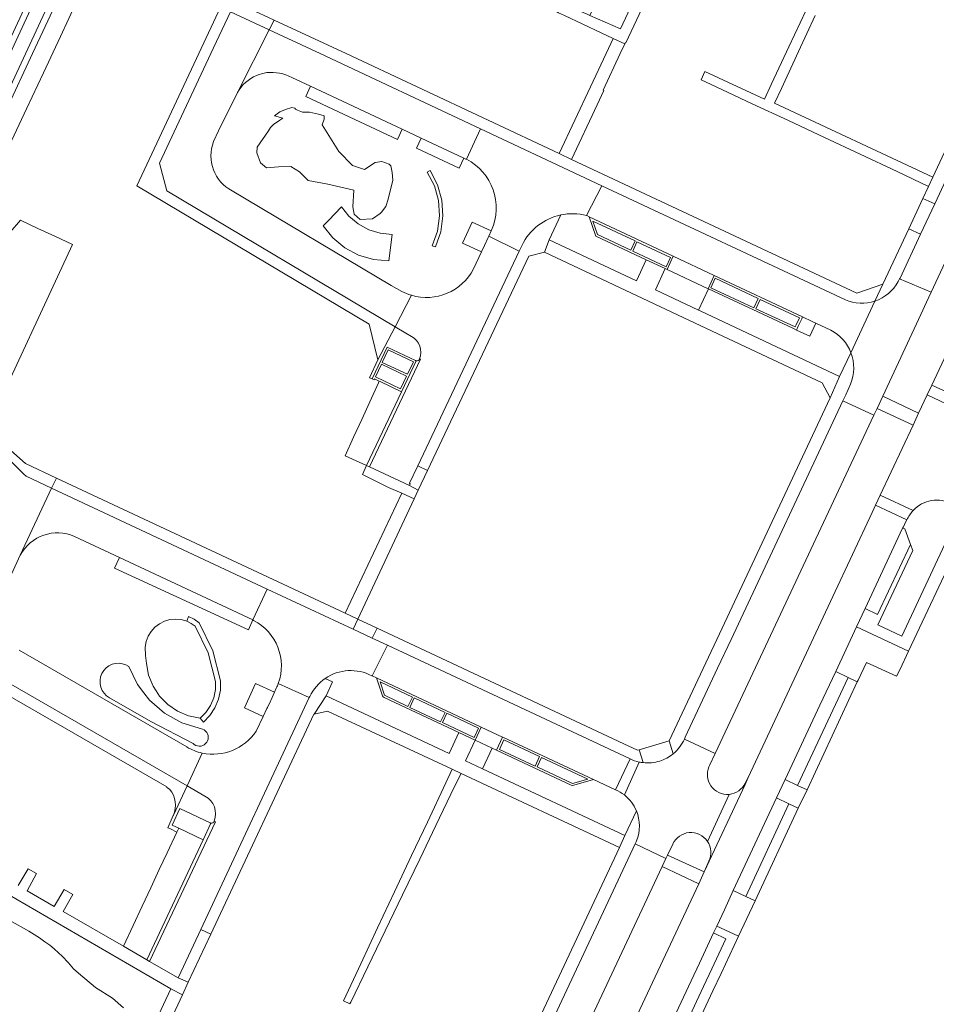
# Model space of a CAD drawing. Header units: metres. Extents: x 151213 to 156373, y 469495 to 475754.
# Tile 163 of 230: x 153673 to 153811, y 473857 to 474005. Entities that reach past the tile are written whole.
import ezdxf

# ---------------------------------------------------------------- set-up
doc = ezdxf.new("R2010")
doc.units = ezdxf.units.M
for name, color, linetype, lineweight in [('B-WE-OG-TERREIN_BEGROEID-GV', 252, 'Continuous', 18), ('B-WE-VH-ONVERHARD_BOOMSCHORS-GV', 252, 'Continuous', 18), ('B-WE-VH-ONVERHARD_ZAND-GV', 252, 'Continuous', 18), ('B-WE-VH-OPENVERHARDING_BETONSTRAATSTEEN-GV', 252, 'Continuous', 18), ('B-WE-VH-OPENVERHARDING_STRAATBAKSTEEN-GV', 252, 'Continuous', 18), ('B-WE-VH-OPENVERHARDING_TEGEL-GV', 252, 'Continuous', 18)]:
    doc.layers.add(name, color=color, linetype=linetype, lineweight=lineweight)

msp = doc.modelspace()

# ---------------------------------------------------------------- linework, layer by layer
at = {"layer": 'B-WE-OG-TERREIN_BEGROEID-GV', "flags": 128}
for points in [[(153666.568, 473983.83), (153682.895, 474018.971), (153686.672, 474020.214), (153686.965, 474020.799), (153687.562, 474020.486), (153697.828, 474042.205), (153696.402, 474049.47), (153697.016, 474050.661), (153694.704, 474051.704), (153686.56, 474033.1), (153679.85, 474018.07), (153679.84, 474017.74), (153679.87, 474017.11), (153679.85, 474016.63), (153679.55, 474016.51), (153679.25, 474016.31), (153678.94, 474015.93), (153676.36, 474010), (153671.759, 474000)], [(153671.759, 474000), (153676.36, 474010), (153678.94, 474015.93), (153679.25, 474016.31), (153679.55, 474016.51), (153679.85, 474016.63), (153679.87, 474017.11), (153679.84, 474017.74), (153679.85, 474018.07), (153686.56, 474033.1), (153694.704, 474051.704), (153693.882, 474052.075), (153693.26, 474050.7), (153685.56, 474033.1), (153678.85, 474018.07), (153678.84, 474017.74), (153678.87, 474017.11), (153678.85, 474016.63), (153678.55, 474016.51), (153678.25, 474016.31), (153677.94, 474015.93), (153675.36, 474010), (153670.759, 474000)], [(153740.566, 473984.074), (153740.503, 473984.104), (153740.191, 473984.25), (153739.478, 473982.73), (153733.022, 473985.744), (153733.74, 473987.275), (153730.881, 473988.615), (153730.161, 473987.079), (153716.356, 473993.523), (153717.087, 473995.081), (153714.253, 473996.41)], [(153706.036, 473994.145), (153703.189, 473988.365), (153702.447, 473986.732)], [(153705.231, 473979.314), (153729.229, 473965.059), (153730.819, 473964.148)], [(153754.797, 473975.675), (153753.059, 473971.902)], [(153753.059, 473971.902), (153766.2, 473965.722), (153767.685, 473968.924), (153760.093, 473972.478), (153759.06, 473975.415), (153758.715, 473975.569), (153758.687, 473975.582)], [(153741.643, 473967.525), (153742.853, 473970.102), (153739.979, 473971.412), (153741.434, 473974.574), (153744.307, 473973.265), (153744.349, 473973.356)], [(153795.532, 473958.286), (153793.273, 473959.35), (153792.345, 473957.381), (153790.345, 473958.318), (153789.989, 473958.484), (153789.778, 473958.583), (153777.083, 473964.525), (153775.562, 473961.316), (153775.916, 473961.15), (153796.858, 473951.296), (153798.555, 473954.889)], [(153782.607, 473889.972), (153783.081, 473890.852), (153789.303, 473904.138), (153795.822, 473918.109), (153801.769, 473930.775), (153802.286, 473931.918), (153802.99, 473933.437), (153807.919, 473943.972), (153802.493, 473946.508), (153802.012, 473945.482), (153778.087, 473894.457), (153777.239, 473892.649)], [(153708.487, 473914.523), (153708.348, 473914.589), (153707.703, 473913.11), (153687.527, 473922.394), (153688.277, 473923.994), (153681.456, 473927.19)], [(153673.306, 473924.372), (153670.393, 473918.096)], [(153673.115, 473910.035), (153698.401, 473895.434)], [(153719.298, 473905.778), (153720.399, 473905.251), (153719.404, 473903.15), (153737.949, 473894.472), (153739.436, 473897.613), (153728.166, 473902.91)], [(153727.031, 473905.839), (153726.383, 473906.151), (153726.307, 473906.188)], [(153727.897, 473903.173), (153727.031, 473905.839)], [(153708.848, 473897.802), (153709.919, 473900.032), (153707.091, 473901.357), (153708.781, 473905.031), (153711.637, 473903.711), (153711.909, 473904.309)], [(153745.123, 473894.951), (153744.47, 473895.256), (153743.003, 473892.119), (153764.465, 473882.091), (153766.201, 473885.806)], [(153756.386, 473889.674), (153745.123, 473894.951)], [(153687.49, 473840.785), (153696.002, 473858.943), (153638.297, 473892.439)], [(153763.058, 473888.991), (153759.753, 473890.533), (153756.76, 473889.65)], [(153771.68, 473880.72), (153770.908, 473879.143), (153770.903, 473879.133), (153776.426, 473876.607), (153777.114, 473878.22)], [(153771.722, 473880.814), (153771.68, 473880.72)], [(153747.459, 473814.832), (153747.962, 473815.702), (153748.492, 473816.806), (153757.21, 473835.412), (153766.713, 473855.817), (153775.6, 473874.819), (153770.091, 473877.406), (153749.598, 473833.665), (153749.591, 473833.65)], [(153671.708, 473869.246), (153674.573, 473867.641), (153675.409, 473867.143), (153676.211, 473866.631), (153677.025, 473866.066), (153677.746, 473865.523), (153678.415, 473864.979), (153679.059, 473864.411), (153679.601, 473863.891), (153680.556, 473862.881), (153681.317, 473861.996), (153682.102, 473861.321), (153684.664, 473859.149), (153687.186, 473857.566), (153688.864, 473856.105)]]:
    msp.add_lwpolyline(points, dxfattribs=at)
for points in [[(153810.768, 473950.013), (153817.91, 473965.212), (153824.869, 473980.185), (153831.913, 473995.128), (153834.189, 474000), (153840.544, 474013.629), (153840.613, 474013.775), (153835.106, 474016.389), (153827.444, 474000), (153810.637, 473964.021), (153809.937, 473962.524), (153809.094, 473960.655), (153803.348, 473948.332), (153808.756, 473945.782), (153810.043, 473948.536)], [(153727.578, 473975.878), (153726.394, 473975.089), (153724.555, 473974.983), (153723.668, 473975.779), (153723.442, 473976.921), (153723.597, 473979.393), (153719.673, 473980.295), (153716.686, 473980.887), (153715.39, 473982.155), (153714.094, 473982.958), (153712.248, 473982.93), (153710.417, 473982.803), (153709.529, 473983.55), (153708.994, 473985.043), (153709.036, 473985.875), (153710.727, 473988.34), (153711.026, 473988.851), (153711.505, 473989.302), (153712.417, 473989.975), (153712.868, 473990.285), (153711.657, 473990.609), (153712.421, 473991.204), (153713.28, 473991.584), (153714.253, 473991.876), (153714.725, 473991.782), (153714.816, 473991.648), (153714.901, 473991.584), (153715.087, 473991.468), (153715.869, 473991.186), (153716.912, 473991.2), (153718.279, 473990.862), (153719.138, 473990.605), (153719.138, 473990.126), (153718.8, 473989.256), (153721.336, 473985.24), (153723.421, 473983.155), (153725.197, 473982.535), (153726.817, 473983.592), (153727.824, 473983.747), (153728.906, 473983.356), (153729.177, 473983.081), (153729.388, 473982.067), (153729.466, 473980.929), (153728.775, 473978.041), (153728.43, 473976.963), (153727.761, 473976.11)], [(153736.222, 473980.23), (153736.873, 473977.916), (153737.04, 473975.519), (153736.715, 473973.137), (153735.913, 473970.871), (153735.434, 473971.03), (153736.22, 473973.218), (153736.539, 473975.521), (153736.378, 473977.84), (153735.744, 473980.077), (153734.664, 473982.135), (153735.113, 473982.362)], [(153722.868, 473975.491), (153721.746, 473976.911), (153719.755, 473974.851), (153718.966, 473974.035), (153720.443, 473972.218), (153722.252, 473970.73), (153724.32, 473969.631), (153726.565, 473968.963), (153728.897, 473968.754), (153729.362, 473972.727), (153727.563, 473972.913), (153725.836, 473973.452), (153724.25, 473974.323), (153723.397, 473975.044)], [(153722.868, 473975.491), (153723.397, 473975.044), (153724.25, 473974.323), (153725.836, 473973.452), (153727.563, 473972.913), (153729.362, 473972.727), (153728.897, 473968.754), (153726.565, 473968.963), (153724.32, 473969.631), (153722.252, 473970.73), (153720.443, 473972.218), (153718.966, 473974.035), (153719.755, 473974.851), (153721.746, 473976.911)], [(153699.505, 473914.69), (153700.256, 473914.134), (153702.326, 473909.94), (153703.508, 473905.415), (153703.479, 473904.017), (153703.19, 473902.649), (153702.65, 473901.359), (153701.88, 473900.193), (153700.905, 473899.191), (153700.419, 473899.762), (153698.668, 473900.128), (153697.022, 473900.83), (153695.545, 473901.839), (153694.293, 473903.117), (153693.775, 473903.91), (153693.315, 473904.614), (153692.649, 473906.274), (153692.319, 473908.032), (153692.169, 473909.253), (153692.169, 473909.256), (153692.155, 473910.489), (153692.297, 473911.332), (153692.595, 473912.134), (153693.036, 473912.867), (153693.606, 473913.505), (153694.284, 473914.026), (153695.048, 473914.411), (153695.87, 473914.648), (153696.721, 473914.727), (153697.573, 473914.647), (153698.395, 473914.409), (153698.669, 473915.107)], [(153691.949, 473903.607), (153690.978, 473904.873), (153689.68, 473907.57), (153689.218, 473907.83), (153688.715, 473907.997), (153688.19, 473908.066), (153687.661, 473908.034), (153687.148, 473907.902), (153686.669, 473907.675), (153686.242, 473907.361), (153685.882, 473906.972), (153685.603, 473906.521), (153685.415, 473906.026), (153685.323, 473905.503), (153685.333, 473904.974), (153685.444, 473904.455), (153685.651, 473903.967), (153685.946, 473903.527), (153686.32, 473903.152), (153686.758, 473902.854), (153692.983, 473899.286), (153699.345, 473895.968), (153699.545, 473895.796), (153699.775, 473895.666), (153700.027, 473895.585), (153700.289, 473895.555), (153700.553, 473895.578), (153700.806, 473895.652), (153701.04, 473895.774), (153701.245, 473895.941), (153701.413, 473896.144), (153701.538, 473896.377), (153701.615, 473896.63), (153701.639, 473896.893), (153701.612, 473897.156), (153701.533, 473897.408), (153701.406, 473897.639), (153701.235, 473897.841), (153701.029, 473898.006), (153700.793, 473898.126), (153697.681, 473899.088), (153695.065, 473900.541), (153692.799, 473902.497)], [(153689.68, 473907.57), (153690.978, 473904.873), (153691.949, 473903.607), (153692.799, 473902.497), (153695.065, 473900.541), (153697.681, 473899.088), (153700.793, 473898.126), (153701.029, 473898.006), (153701.235, 473897.841), (153701.406, 473897.639), (153701.533, 473897.408), (153701.612, 473897.156), (153701.639, 473896.893), (153701.615, 473896.63), (153701.538, 473896.377), (153701.413, 473896.144), (153701.245, 473895.941), (153701.04, 473895.774), (153700.806, 473895.652), (153700.553, 473895.578), (153700.289, 473895.555), (153700.027, 473895.585), (153699.775, 473895.666), (153699.545, 473895.796), (153699.345, 473895.968), (153692.983, 473899.286), (153686.758, 473902.854), (153686.32, 473903.152), (153685.946, 473903.527), (153685.651, 473903.967), (153685.444, 473904.455), (153685.333, 473904.974), (153685.323, 473905.503), (153685.415, 473906.026), (153685.603, 473906.521), (153685.882, 473906.972), (153686.242, 473907.361), (153686.669, 473907.675), (153687.148, 473907.902), (153687.661, 473908.034), (153688.19, 473908.066), (153688.715, 473907.997), (153689.218, 473907.83)]]:
    msp.add_lwpolyline(points, close=True, dxfattribs=at)
at = {"layer": 'B-WE-OG-TERREIN_BEGROEID-GV'}
for points in [[(153714.253, 473996.41, 0.1469188), (153710.461, 473997.141)], [(153708.937, 473996.716, 0.1618995), (153706.036, 473994.145)], [(153710.461, 473997.141, 0.0674624), (153708.937, 473996.716)], [(153702.447, 473986.732, 0.3809383), (153705.231, 473979.314)], [(153744.349, 473973.356, 0.4016759), (153740.566, 473984.074)], [(153758.687, 473975.582, 0.117475), (153754.797, 473975.675)], [(153732.277, 473963.554, 0.3590706), (153741.643, 473967.525)], [(153730.819, 473964.148, 0.0495425), (153732.277, 473963.554)], [(153798.555, 473954.889, 0.1841044), (153795.532, 473958.286)], [(153681.456, 473927.19, 0.3924016), (153673.306, 473924.372)], [(153712.203, 473905.009, 0.3773319), (153708.487, 473914.523)], [(153726.307, 473906.188, 0.2759299), (153719.298, 473905.778)], [(153711.909, 473904.309, 0.0259387), (153712.203, 473905.009)], [(153728.166, 473902.91, -0.2406135), (153727.897, 473903.173)], [(153700.748, 473894.519, 0.3065268), (153708.848, 473897.802)], [(153698.401, 473895.434, 0.0814579), (153700.748, 473894.519)], [(153777.137, 473892.429, 0.2523678), (153777.42, 473889.596)], [(153777.239, 473892.649, 0.0184341), (153777.137, 473892.429)], [(153756.76, 473889.65, -0.187082), (153756.386, 473889.674)], [(153764.389, 473888.196, 0.0657068), (153763.058, 473888.991)], [(153777.42, 473889.596, 0.2769083), (153780.215, 473888.292)], [(153780.215, 473888.292, 0.2602584), (153782.607, 473889.972)], [(153766.201, 473885.806, 0.1270999), (153764.389, 473888.196)], [(153774.179, 473882.523, 0.2679507), (153771.722, 473880.814)], [(153776.919, 473881.2, 0.2734074), (153774.179, 473882.523)], [(153777.114, 473878.22, 0.2681146), (153776.919, 473881.2)]]:
    msp.add_lwpolyline(points, format="xyb", dxfattribs=at)
at = {"layer": 'B-WE-VH-ONVERHARD_BOOMSCHORS-GV', "flags": 128}
msp.add_lwpolyline([(153693.775, 473903.91), (153694.293, 473903.117), (153695.545, 473901.839), (153697.022, 473900.83), (153698.668, 473900.128), (153700.419, 473899.762), (153701.292, 473900.659), (153701.983, 473901.702), (153702.468, 473902.855), (153702.731, 473904.079), (153702.762, 473905.33), (153701.637, 473909.64), (153699.679, 473913.641), (153699.068, 473914.078), (153698.395, 473914.409), (153697.573, 473914.647), (153696.721, 473914.727), (153695.87, 473914.648), (153695.048, 473914.411), (153694.284, 473914.026), (153693.606, 473913.505), (153693.036, 473912.867), (153692.595, 473912.134), (153692.297, 473911.332), (153692.155, 473910.489), (153692.169, 473909.256), (153692.169, 473909.253), (153692.319, 473908.032), (153692.649, 473906.274), (153693.315, 473904.614)], close=True, dxfattribs=at)
at = {"layer": 'B-WE-VH-ONVERHARD_ZAND-GV', "flags": 128}
msp.add_lwpolyline([(153727.578, 473975.878), (153727.761, 473976.11), (153728.43, 473976.963), (153728.775, 473978.041), (153729.466, 473980.929), (153729.388, 473982.067), (153729.177, 473983.081), (153728.906, 473983.356), (153727.824, 473983.747), (153726.817, 473983.592), (153725.197, 473982.535), (153723.421, 473983.155), (153721.336, 473985.24), (153718.8, 473989.256), (153719.138, 473990.126), (153719.138, 473990.605), (153718.279, 473990.862), (153716.912, 473991.2), (153715.869, 473991.186), (153715.087, 473991.468), (153714.901, 473991.584), (153714.816, 473991.648), (153714.725, 473991.782), (153714.253, 473991.876), (153713.28, 473991.584), (153712.421, 473991.204), (153711.657, 473990.609), (153712.868, 473990.285), (153712.417, 473989.975), (153711.505, 473989.302), (153711.026, 473988.851), (153710.727, 473988.34), (153709.036, 473985.875), (153708.994, 473985.043), (153709.529, 473983.55), (153710.417, 473982.803), (153712.248, 473982.93), (153714.094, 473982.958), (153715.39, 473982.155), (153716.686, 473980.887), (153719.673, 473980.295), (153723.597, 473979.393), (153723.442, 473976.921), (153723.668, 473975.779), (153724.555, 473974.983), (153726.394, 473975.089)], close=True, dxfattribs=at)
at = {"layer": 'B-WE-VH-OPENVERHARDING_BETONSTRAATSTEEN-GV', "flags": 128}
for points in [[(153671.638, 473986.105), (153674.248, 473991.683), (153676.796, 473997.126), (153679.342, 474002.567), (153681.889, 474008.009), (153684.505, 474013.599), (153685.469, 474015.705), (153687.306, 474014.838), (153687.89, 474016.05), (153683.564, 474018.073), (153675.146, 474000), (153667.374, 473983.313)], [(153732.909, 473953.714), (153728.628, 473955.733), (153726.361, 473950.969), (153726.639, 473950.798), (153726.723, 473950.96), (153727.426, 473950.624), (153727.592, 473950.545), (153730.792, 473949.018), (153733, 473953.678)], [(153807.938, 473931.11), (153802.99, 473933.437), (153802.286, 473931.918)], [(153802.286, 473931.918), (153807.002, 473929.694)], [(153742.819, 473898.445), (153727.031, 473905.839), (153727.897, 473903.173)], [(153728.166, 473902.91), (153739.436, 473897.613), (153741.886, 473896.461), (153742.819, 473898.445)], [(153759.753, 473890.533), (153746.047, 473896.923), (153746.029, 473896.931), (153745.123, 473894.951), (153756.386, 473889.674)], [(153771.147, 473896.356), (153766.613, 473895.014), (153767.236, 473893.073)], [(153771.728, 473894.392), (153771.147, 473896.356)], [(153765.245, 473893.647), (153763.058, 473888.991)], [(153764.389, 473888.196), (153766.643, 473893.168)], [(153756.76, 473889.65), (153759.753, 473890.533)], [(153777.114, 473878.22), (153776.426, 473876.607), (153782.607, 473889.799), (153783.081, 473890.852), (153782.607, 473889.972)], [(153780.215, 473888.292), (153776.919, 473881.2)], [(153701.949, 473883.969), (153697.347, 473886.166), (153696.213, 473883.657), (153697.19, 473883.193), (153700.867, 473881.448)], [(153700.867, 473881.448), (153702.02, 473883.945)]]:
    msp.add_lwpolyline(points, dxfattribs=at)
for points in [[(153807.276, 473973.595), (153809.053, 473972.767), (153811.185, 473977.327), (153809.401, 473978.147)], [(153771.758, 473969.454), (153759.06, 473975.415), (153760.093, 473972.478), (153767.685, 473968.924), (153770.557, 473967.58), (153770.833, 473967.451)], [(153765.376, 473970.358), (153760.343, 473972.715), (153759.63, 473974.757), (153766.016, 473971.771)], [(153760.343, 473972.715), (153765.376, 473970.358), (153766.016, 473971.771), (153759.63, 473974.757)], [(153766.293, 473971.642), (153765.651, 473970.214), (153770.687, 473967.86), (153771.342, 473969.281)], [(153766.293, 473971.642), (153771.342, 473969.281), (153770.687, 473967.86), (153765.651, 473970.214)], [(153777.958, 473966.543), (153771.758, 473969.454), (153770.833, 473967.451), (153777.036, 473964.547)], [(153769.083, 473964.387), (153775.562, 473961.316), (153777.083, 473964.525), (153777.036, 473964.547), (153770.833, 473967.451), (153770.557, 473967.58)], [(153777.958, 473966.543), (153777.036, 473964.547), (153777.083, 473964.525), (153789.778, 473958.583), (153789.989, 473958.484), (153790.345, 473958.318), (153790.61, 473958.881), (153790.799, 473959.284), (153791.137, 473960.004), (153791.272, 473960.291)], [(153778.098, 473966.122), (153777.45, 473964.686), (153783.914, 473961.657), (153784.579, 473963.092)], [(153778.098, 473966.122), (153784.579, 473963.092), (153783.914, 473961.657), (153777.45, 473964.686)], [(153790.782, 473960.171), (153784.873, 473962.948), (153784.204, 473961.524), (153790.127, 473958.776), (153790.278, 473959.099)], [(153784.873, 473962.948), (153790.782, 473960.171), (153790.278, 473959.099), (153790.127, 473958.776), (153784.204, 473961.524)], [(153728.769, 473955.317), (153727.886, 473953.434), (153731.699, 473951.647), (153732.582, 473953.531)], [(153728.769, 473955.317), (153732.582, 473953.531), (153731.699, 473951.647), (153727.886, 473953.434)], [(153727.753, 473953.148), (153731.549, 473951.352), (153730.649, 473949.449), (153726.854, 473951.245)], [(153727.753, 473953.148), (153726.854, 473951.245), (153730.649, 473949.449), (153731.549, 473951.352)], [(153810.043, 473948.536), (153814.834, 473946.281), (153815.368, 473947.53), (153815.467, 473947.849), (153810.768, 473950.013)], [(153733.311, 473934.164), (153734.715, 473937.134), (153733.231, 473937.843), (153731.986, 473935.204), (153732.106, 473935.14), (153731.979, 473934.868)], [(153807.546, 473925.99), (153806.694, 473928.314), (153806.359, 473928.454), (153800.693, 473916.326), (153802.577, 473915.418)], [(153724.206, 473914.712), (153723.503, 473913.184), (153726.361, 473911.847), (153727.106, 473913.354)], [(153796.257, 473906.804), (153798.128, 473905.921), (153799.505, 473905.252), (153799.624, 473905.501), (153800.895, 473908.161), (153805.415, 473906.097), (153805.998, 473907.17), (153807.24, 473909.883), (153799.394, 473913.576)], [(153790.509, 473889.624), (153798.128, 473905.921), (153796.257, 473906.804), (153793.883, 473901.758), (153788.631, 473890.513)], [(153732.433, 473902.972), (153731.759, 473901.546), (153728.201, 473903.229), (153727.562, 473905.253)], [(153732.433, 473902.972), (153727.562, 473905.253), (153728.201, 473903.229), (153731.759, 473901.546)], [(153737.361, 473900.644), (153736.686, 473899.215), (153732.039, 473901.412), (153732.714, 473902.84)], [(153737.361, 473900.644), (153732.714, 473902.84), (153732.039, 473901.412), (153736.686, 473899.215)], [(153742.398, 473898.294), (153741.737, 473896.878), (153736.977, 473899.105), (153737.634, 473900.518)], [(153736.977, 473899.105), (153741.737, 473896.878), (153742.398, 473898.294), (153737.634, 473900.518)], [(153746.029, 473896.931), (153742.819, 473898.445), (153741.886, 473896.461), (153744.47, 473895.256), (153745.123, 473894.951)], [(153744.47, 473895.256), (153741.886, 473896.461), (153740.416, 473893.336), (153743.003, 473892.119)], [(153751.618, 473893.983), (153746.205, 473896.509), (153745.538, 473895.075), (153750.951, 473892.549)], [(153745.538, 473895.075), (153746.205, 473896.509), (153751.618, 473893.983), (153750.951, 473892.549)], [(153751.25, 473892.424), (153751.901, 473893.846), (153758.865, 473890.584), (153756.581, 473889.911)], [(153758.865, 473890.584), (153751.901, 473893.846), (153751.25, 473892.424), (153756.581, 473889.911)], [(153789.202, 473886.879), (153790.616, 473886.208), (153791.935, 473888.992), (153790.509, 473889.624), (153788.631, 473890.513), (153787.319, 473887.75)], [(153780.798, 473873.79), (153782.696, 473872.883), (153789.202, 473886.879), (153787.319, 473887.75)], [(153784.125, 473872.215), (153782.696, 473872.883), (153780.798, 473873.79), (153779.472, 473870.888), (153778.324, 473868.434), (153780.21, 473867.552), (153781.603, 473866.89)], [(153702.031, 473867.221), (153700.519, 473867.89), (153697.167, 473860.727), (153697.097, 473860.607), (153698.618, 473859.951), (153702.022, 473867.202)], [(153776.35, 473859.287), (153777.597, 473861.964), (153779.708, 473866.477), (153777.837, 473867.393), (153775.71, 473862.844), (153774.468, 473860.176), (153763.063, 473835.836), (153764.98, 473834.943)]]:
    msp.add_lwpolyline(points, close=True, dxfattribs=at)
at = {"layer": 'B-WE-VH-OPENVERHARDING_BETONSTRAATSTEEN-GV'}
for points in [[(153733, 473953.678, -0.068291), (153732.909, 473953.714)], [(153807.002, 473929.694, -0.0620918), (153807.938, 473931.11)], [(153727.897, 473903.173, 0.2406135), (153728.166, 473902.91)], [(153766.643, 473893.168, -0.0609934), (153765.245, 473893.647)], [(153767.236, 473893.073, 0.103333), (153769.723, 473893.316)], [(153769.723, 473893.316, 0.0937881), (153771.728, 473894.392)], [(153756.386, 473889.674, 0.187082), (153756.76, 473889.65)], [(153763.058, 473888.991, -0.0657068), (153764.389, 473888.196)], [(153782.607, 473889.972, -0.2602584), (153780.215, 473888.292)], [(153702.02, 473883.945, -0.0548346), (153701.949, 473883.969)], [(153776.919, 473881.2, -0.2681146), (153777.114, 473878.22)]]:
    msp.add_lwpolyline(points, format="xyb", dxfattribs=at)
at = {"layer": 'B-WE-VH-OPENVERHARDING_STRAATBAKSTEEN-GV', "flags": 128}
for points in [[(153766.937, 474022.552), (153767.046, 474022.49), (153759.192, 474005.751), (153763.801, 474003.758), (153779.54, 474037.401), (153781.066, 474040.663), (153776.377, 474042.769), (153776.176, 474042.331), (153775.667, 474041.217)], [(153702.447, 473986.732), (153703.189, 473988.365), (153706.036, 473994.145), (153710.853, 474003.587), (153705.012, 474006.326), (153702.045, 474000)], [(153714.253, 473996.41), (153717.087, 473995.081), (153730.881, 473988.615), (153733.74, 473987.275), (153740.191, 473984.25), (153740.503, 473984.104), (153740.566, 473984.074), (153742.71, 473988.651), (153718.504, 474000), (153710.853, 474003.587), (153706.036, 473994.145)], [(153702.045, 474000), (153694.312, 473983.51), (153695.376, 473979.306), (153729.81, 473958.813), (153732.277, 473963.554)], [(153758.687, 473975.582), (153761.01, 473980.071), (153742.71, 473988.651), (153740.566, 473984.074)], [(153797.714, 473962.862), (153761.01, 473980.071), (153758.687, 473975.582), (153758.715, 473975.569), (153759.06, 473975.415)], [(153730.819, 473964.148), (153729.229, 473965.059), (153705.231, 473979.314)], [(153759.06, 473975.415), (153771.758, 473969.454), (153777.958, 473966.543), (153791.272, 473960.291), (153792.689, 473959.625), (153793.273, 473959.35), (153795.532, 473958.286)], [(153733.514, 473953.947), (153733.642, 473953.911), (153725.956, 473937.666), (153731.979, 473934.868), (153732.106, 473935.14), (153731.986, 473935.204), (153733.231, 473937.843), (153748.545, 473970.222), (153743.946, 473972.467), (153743.864, 473972.287), (153743.303, 473971.062), (153742.853, 473970.102), (153741.643, 473967.525)], [(153744.349, 473973.356), (153744.307, 473973.265), (153743.946, 473972.467), (153748.545, 473970.222)], [(153748.545, 473970.222), (153748.963, 473971.105)], [(153798.484, 473950.168), (153797.772, 473948.554), (153797.346, 473947.634), (153802.012, 473945.482), (153802.493, 473946.508), (153803.348, 473948.332), (153809.094, 473960.655), (153809.937, 473962.524), (153810.637, 473964.021), (153805.898, 473966.02), (153805.689, 473965.619)], [(153732.277, 473963.554), (153729.81, 473958.813), (153731.414, 473957.859), (153732.294, 473957.357)], [(153802.171, 473962.679), (153798.555, 473954.889)], [(153798.555, 473954.889), (153802.171, 473962.679)], [(153733, 473953.678), (153730.792, 473949.018), (153725.512, 473937.872), (153725.956, 473937.666), (153733.642, 473953.911), (153733.514, 473953.947)], [(153733.519, 473953.959), (153733.514, 473953.947)], [(153814.834, 473946.281), (153810.043, 473948.536), (153808.756, 473945.782), (153807.919, 473943.972), (153802.99, 473933.437), (153807.938, 473931.11)], [(153773.445, 473896.614), (153778.087, 473894.457), (153802.012, 473945.482), (153797.346, 473947.634)], [(153797.346, 473947.634), (153780.512, 473911.651), (153778.441, 473907.299), (153773.564, 473896.897)], [(153670.393, 473918.096), (153673.306, 473924.372), (153678.027, 473934.456), (153674.175, 473936.258), (153673.811, 473936.556), (153668.09, 473942.23)], [(153670.948, 473933.439), (153660.653, 473911.357), (153698.45, 473889.581), (153700.748, 473894.519)], [(153708.348, 473914.589), (153710.52, 473919.257), (153678.027, 473934.456), (153673.306, 473924.372)], [(153763.063, 473835.836), (153774.468, 473860.176), (153775.71, 473862.844), (153777.837, 473867.393), (153778.324, 473868.434), (153779.472, 473870.888), (153780.798, 473873.79), (153787.319, 473887.75), (153788.631, 473890.513), (153793.883, 473901.758), (153796.257, 473906.804), (153799.394, 473913.576), (153800.693, 473916.326), (153806.359, 473928.454), (153806.466, 473928.651), (153806.765, 473929.339), (153807.002, 473929.694), (153802.286, 473931.918), (153801.769, 473930.775), (153795.822, 473918.109), (153789.303, 473904.138), (153783.081, 473890.852), (153782.607, 473889.799), (153776.426, 473876.607), (153775.6, 473874.819), (153766.713, 473855.817)], [(153681.456, 473927.19), (153688.277, 473923.994), (153708.348, 473914.589)], [(153726.307, 473906.188), (153726.383, 473906.151), (153728.649, 473910.777), (153726.361, 473911.847), (153723.503, 473913.184), (153710.52, 473919.257), (153708.348, 473914.589), (153708.487, 473914.523)], [(153698.401, 473895.434), (153673.115, 473910.035)], [(153702.55, 473884.238), (153702.737, 473884.135), (153692.807, 473863.097), (153697.097, 473860.607), (153697.167, 473860.727), (153700.519, 473867.89), (153716.879, 473902.874), (153712.203, 473905.009)], [(153711.637, 473903.711), (153711.069, 473902.464), (153711.011, 473902.34), (153710.561, 473901.374), (153710.498, 473901.238), (153709.919, 473900.032), (153708.848, 473897.802)], [(153711.909, 473904.309), (153711.637, 473903.711)], [(153712.203, 473905.009), (153716.879, 473902.874), (153716.956, 473903.039)], [(153777.239, 473892.649), (153778.087, 473894.457), (153773.445, 473896.614)], [(153700.748, 473894.519), (153698.45, 473889.581), (153701.141, 473888.031)], [(153766.643, 473893.168), (153764.389, 473888.196)], [(153776.919, 473881.2), (153780.215, 473888.292)], [(153766.201, 473885.806), (153766.203, 473885.801)], [(153702.02, 473883.945), (153700.867, 473881.448), (153692.401, 473863.333), (153692.807, 473863.097), (153702.737, 473884.135)], [(153702.737, 473884.135), (153702.55, 473884.238)], [(153770.091, 473877.406), (153770.668, 473878.633), (153766.035, 473880.841), (153749.099, 473844.626), (153749.091, 473844.61), (153744.622, 473835.135), (153739.316, 473823.878), (153739.314, 473823.874), (153741.248, 473822.971), (153743.539, 473821.955)], [(153766.112, 473881.006), (153766.035, 473880.841), (153770.668, 473878.633), (153770.903, 473879.133), (153770.908, 473879.143), (153771.68, 473880.72), (153771.722, 473880.814)], [(153744.209, 473822.188), (153746.054, 473826.12), (153749.591, 473833.65), (153749.598, 473833.665), (153770.091, 473877.406)]]:
    msp.add_lwpolyline(points, dxfattribs=at)
for points in [[(153821.787, 474000), (153811.185, 473977.327), (153809.053, 473972.767), (153805.965, 473966.164), (153805.898, 473966.02), (153810.637, 473964.021), (153827.444, 474000), (153835.106, 474016.389), (153835.605, 474017.439), (153830.952, 474019.607), (153830.46, 474018.548), (153828.828, 474015.056)], [(153844.653, 474010.235), (153844.781, 474010.526), (153845.217, 474011.516), (153840.544, 474013.629), (153834.189, 474000), (153831.913, 473995.128), (153824.869, 473980.185), (153817.91, 473965.212), (153810.768, 473950.013), (153815.467, 473947.849), (153815.884, 473948.792), (153823.544, 473965.181), (153825.744, 473969.845), (153827.116, 473972.869), (153829.602, 473978.116), (153839.844, 474000), (153843.28, 474007.352), (153843.771, 474008.445)], [(153657.336, 473942.201), (153666.771, 473937.848), (153668.465, 473936.626), (153666.035, 473938.73), (153668.224, 473943.379), (153681.158, 473971.232), (153678.496, 473972.464), (153675.97, 473973.633), (153673.308, 473974.865), (153671.772, 473973.096), (153670.516, 473970.408), (153669.324, 473967.856), (153668.131, 473965.304), (153666.939, 473962.752), (153665.746, 473960.2), (153664.554, 473957.649), (153663.362, 473955.097), (153662.169, 473952.545), (153660.977, 473949.993), (153659.784, 473947.441), (153658.592, 473944.889)], [(153723.56, 473942.144), (153722.274, 473939.323), (153725.512, 473937.872), (153730.792, 473949.018), (153727.592, 473950.545), (153727.426, 473950.624), (153727.293, 473950.333), (153726.007, 473947.512), (153724.784, 473944.828)], [(153727.031, 473905.839), (153742.819, 473898.445), (153746.029, 473896.931), (153746.047, 473896.923), (153759.753, 473890.533), (153763.058, 473888.991), (153765.245, 473893.647), (153728.649, 473910.777), (153726.383, 473906.151)], [(153696.917, 473882.61), (153695.45, 473879.476), (153694.263, 473876.942), (153692.969, 473874.177), (153691.674, 473871.411), (153690.315, 473868.509), (153688.851, 473865.393), (153692.401, 473863.333), (153700.867, 473881.448), (153697.19, 473883.193)]]:
    msp.add_lwpolyline(points, close=True, dxfattribs=at)
at = {"layer": 'B-WE-VH-OPENVERHARDING_STRAATBAKSTEEN-GV'}
for points in [[(153710.461, 473997.141, -0.1469188), (153714.253, 473996.41)], [(153706.036, 473994.145, -0.1618995), (153708.937, 473996.716)], [(153708.937, 473996.716, -0.0674624), (153710.461, 473997.141)], [(153705.231, 473979.314, -0.3809383), (153702.447, 473986.732)], [(153740.566, 473984.074, -0.4016759), (153744.349, 473973.356)], [(153748.963, 473971.105, -0.231822), (153754.797, 473975.675)], [(153754.797, 473975.675, -0.117475), (153758.687, 473975.582)], [(153741.643, 473967.525, -0.3590706), (153732.277, 473963.554)], [(153805.689, 473965.619, -0.1892313), (153802.171, 473962.679)], [(153732.277, 473963.554, -0.0495425), (153730.819, 473964.148)], [(153802.171, 473962.679, -0.1837501), (153797.714, 473962.862)], [(153732.294, 473957.357, -0.3700027), (153733.519, 473953.959)], [(153795.532, 473958.286, -0.1841044), (153798.555, 473954.889)], [(153798.555, 473954.889, -0.1916947), (153798.484, 473950.168)], [(153733.514, 473953.947, -0.3870429), (153733, 473953.678)], [(153807.938, 473931.11, -0.3468347), (153813.82, 473932.06)], [(153673.306, 473924.372, -0.3924016), (153681.456, 473927.19)], [(153708.487, 473914.523, -0.3773319), (153712.203, 473905.009)], [(153719.298, 473905.778, -0.2759299), (153726.307, 473906.188)], [(153716.956, 473903.039, -0.1340561), (153719.298, 473905.778)], [(153712.203, 473905.009, -0.0259387), (153711.909, 473904.309)], [(153708.848, 473897.802, -0.3065268), (153700.748, 473894.519)], [(153773.445, 473896.614, -0.116532), (153771.728, 473894.392)], [(153773.564, 473896.897, -0.016276), (153773.445, 473896.614)], [(153700.748, 473894.519, -0.0814579), (153698.401, 473895.434)], [(153769.723, 473893.316, -0.103333), (153767.236, 473893.073)], [(153771.728, 473894.392, -0.0937881), (153769.723, 473893.316)], [(153767.236, 473893.073, -0.0254524), (153766.643, 473893.168)], [(153777.42, 473889.596, -0.2523678), (153777.137, 473892.429)], [(153777.137, 473892.429, -0.0184341), (153777.239, 473892.649)], [(153780.215, 473888.292, -0.2769083), (153777.42, 473889.596)], [(153701.141, 473888.031, -0.3787863), (153702.55, 473884.238)], [(153764.389, 473888.196, -0.1270999), (153766.201, 473885.806)], [(153766.203, 473885.801, -0.1968222), (153766.225, 473881.269)], [(153702.55, 473884.238, -0.390218), (153702.02, 473883.945)], [(153771.722, 473880.814, -0.2679507), (153774.179, 473882.523)], [(153774.179, 473882.523, -0.2734074), (153776.919, 473881.2)], [(153766.225, 473881.269, -0.017428), (153766.112, 473881.006)]]:
    msp.add_lwpolyline(points, format="xyb", dxfattribs=at)
at = {"layer": 'B-WE-VH-OPENVERHARDING_TEGEL-GV', "flags": 128}
for points in [[(153762.716, 474002.306), (153764.456, 474001.49), (153764.512, 474001.611), (153764.634, 474001.631), (153781.076, 474036.744), (153779.54, 474037.401), (153763.801, 474003.758), (153759.192, 474005.751), (153758.761, 474005.937), (153754.82, 474007.641), (153754.199, 474006.295), (153754.449, 474006.178), (153755.359, 474005.752), (153760.883, 474003.165)], [(153811.185, 473977.327), (153821.787, 474000), (153828.828, 474015.056), (153827.052, 474015.903), (153819.613, 474000), (153810.917, 473981.391), (153810.254, 473979.973), (153809.401, 473978.147)], [(153729.81, 473958.813), (153695.376, 473979.306), (153694.312, 473983.51), (153702.045, 474000), (153705.012, 474006.326), (153710.853, 474003.587), (153711.6, 474005.076), (153704.222, 474008.536), (153703.53, 474007.097), (153700.206, 474000), (153690.87, 473980.067), (153725.903, 473959.215), (153727.209, 473953.814)], [(153764.456, 474001.49), (153762.716, 474002.306), (153761.632, 474000), (153754.552, 473984.933), (153756.438, 473984.049), (153760.306, 473992.268), (153761.29, 473994.442), (153761.209, 473994.497), (153763.764, 474000)], [(153730.881, 473988.615), (153717.087, 473995.081), (153716.356, 473993.523), (153730.161, 473987.079)], [(153739.478, 473982.73), (153740.191, 473984.25), (153733.74, 473987.275), (153733.022, 473985.744)], [(153744.307, 473973.265), (153741.434, 473974.574), (153739.979, 473971.412), (153742.853, 473970.102), (153743.303, 473971.062), (153743.864, 473972.287), (153743.946, 473972.467)], [(153767.685, 473968.924), (153766.2, 473965.722), (153753.059, 473971.902), (153752.347, 473970.058), (153768.01, 473962.695), (153775.075, 473959.374), (153794.215, 473950.376), (153795.407, 473948.107), (153796.858, 473951.296), (153775.916, 473961.15), (153775.562, 473961.316), (153769.083, 473964.387), (153770.557, 473967.58)], [(153790.799, 473959.284), (153790.61, 473958.881), (153790.345, 473958.318), (153792.345, 473957.381), (153793.273, 473959.35), (153792.689, 473959.625), (153791.272, 473960.291), (153791.137, 473960.004)], [(153802.493, 473946.508), (153807.919, 473943.972), (153808.756, 473945.782), (153803.348, 473948.332)], [(153732.689, 473932.846), (153733.311, 473934.164), (153731.979, 473934.868), (153725.956, 473937.666), (153725.512, 473937.872), (153724.913, 473936.551), (153728.846, 473934.59), (153730.818, 473933.721)], [(153724.206, 473914.712), (153722.271, 473915.617), (153678.737, 473935.997), (153678.027, 473934.456), (153710.52, 473919.257), (153723.503, 473913.184)], [(153724.206, 473914.712), (153732.689, 473932.846), (153730.818, 473933.721), (153722.271, 473915.617)], [(153816.966, 473930.599), (153816.844, 473930.663), (153815.216, 473931.393), (153806.22, 473912.159), (153802.632, 473913.848), (153807.883, 473925.084), (153807.546, 473925.99), (153802.577, 473915.418), (153800.693, 473916.326), (153799.394, 473913.576), (153807.24, 473909.883), (153814.723, 473925.787), (153815.885, 473928.253)], [(153707.703, 473913.11), (153708.348, 473914.589), (153688.277, 473923.994), (153687.527, 473922.394)], [(153798.128, 473905.921), (153790.509, 473889.624), (153791.935, 473888.992), (153799.505, 473905.252)], [(153711.069, 473902.464), (153711.637, 473903.711), (153708.781, 473905.031), (153707.091, 473901.357), (153709.919, 473900.032), (153710.498, 473901.238), (153710.561, 473901.374), (153711.011, 473902.34)], [(153743.003, 473892.119), (153740.416, 473893.336), (153741.886, 473896.461), (153739.436, 473897.613), (153737.949, 473894.472), (153719.404, 473903.15), (153717.631, 473900.367), (153719.644, 473900.86), (153738.428, 473892.083), (153739.794, 473891.449), (153763.682, 473880.284), (153764.465, 473882.091)], [(153738.428, 473892.083), (153737.459, 473890.02), (153734.681, 473884.11), (153732.301, 473879.047), (153729.746, 473873.612), (153727.191, 473868.175), (153724.634, 473862.736), (153722.015, 473857.165), (153722.995, 473856.696), (153723.047, 473856.803), (153723.123, 473856.961), (153725.695, 473862.292), (153728.307, 473867.705), (153730.918, 473873.117), (153733.528, 473878.526), (153735.961, 473883.569), (153738.799, 473889.451), (153739.794, 473891.449)], [(153782.696, 473872.883), (153784.125, 473872.215), (153790.616, 473886.208), (153789.202, 473886.879)], [(153770.668, 473878.633), (153770.091, 473877.406), (153775.6, 473874.819), (153776.426, 473876.607), (153770.903, 473879.133)], [(153781.603, 473866.89), (153780.21, 473867.552), (153778.324, 473868.434), (153777.837, 473867.393), (153779.708, 473866.477), (153777.597, 473861.964), (153776.35, 473859.287), (153764.98, 473834.943), (153766.394, 473834.283), (153777.71, 473858.636), (153778.997, 473861.266)], [(153697.75, 473858.037), (153696.002, 473858.943), (153687.49, 473840.785), (153696.148, 473836.959), (153697.43, 473836.403), (153697.641, 473836.054), (153698.512, 473837.815), (153690.115, 473841.731)]]:
    msp.add_lwpolyline(points, close=True, dxfattribs=at)
for points in [[(153791.738, 474006.484), (153789.203, 474001.039), (153786.599, 473995.445), (153785.515, 473993.128), (153776.546, 473997.324), (153775.956, 473996.062), (153778.246, 473994.991), (153783.688, 473992.446), (153789.127, 473989.903), (153794.57, 473987.358), (153799.931, 473984.851), (153805.519, 473982.238), (153810.254, 473979.973), (153810.917, 473981.391), (153787.046, 473992.546), (153788.078, 473994.753), (153790.646, 474000.314), (153793.163, 474005.764)], [(153802.171, 473962.679), (153803.354, 473965.227), (153799.436, 473963.883), (153756.438, 473984.049), (153754.552, 473984.933), (153722.424, 474000), (153711.6, 474005.076), (153710.853, 474003.587), (153718.504, 474000), (153742.71, 473988.651), (153761.01, 473980.071)], [(153761.01, 473980.071), (153797.714, 473962.862)], [(153748.963, 473971.105), (153748.545, 473970.222), (153733.231, 473937.843), (153734.715, 473937.134), (153749.994, 473969.444), (153752.347, 473970.058), (153753.059, 473971.902), (153754.797, 473975.675)], [(153809.053, 473972.767), (153807.276, 473973.595), (153807.269, 473973.579), (153803.354, 473965.227), (153802.171, 473962.679)], [(153805.689, 473965.619), (153805.898, 473966.02), (153805.965, 473966.164), (153809.053, 473972.767)], [(153732.294, 473957.357), (153731.414, 473957.859), (153729.81, 473958.813), (153727.209, 473953.814), (153725.947, 473951.125), (153726.361, 473950.969)], [(153726.361, 473950.969), (153728.628, 473955.733), (153732.909, 473953.714)], [(153798.555, 473954.889), (153796.858, 473951.296), (153795.407, 473948.107), (153778.732, 473912.492), (153776.688, 473908.128), (153776.681, 473908.115), (153771.147, 473896.356), (153771.728, 473894.392)], [(153733.514, 473953.947), (153733.519, 473953.959)], [(153780.512, 473911.651), (153797.346, 473947.634), (153797.772, 473948.554), (153798.484, 473950.168)], [(153668.09, 473942.23), (153673.811, 473936.556), (153674.175, 473936.258), (153678.027, 473934.456), (153678.737, 473935.997), (153674.076, 473938.179), (153668.224, 473943.379), (153667.977, 473942.746)], [(153670.817, 473934.594), (153669.956, 473935.336), (153658.558, 473910.629), (153695.416, 473889.411), (153695.385, 473889.346), (153695.82, 473889.055)], [(153698.45, 473889.581), (153660.653, 473911.357), (153670.948, 473933.439)], [(153727.106, 473913.354), (153726.361, 473911.847), (153728.649, 473910.777), (153765.245, 473893.647)], [(153767.236, 473893.073), (153766.613, 473895.014), (153766.384, 473894.946), (153764.318, 473895.933), (153727.106, 473913.354)], [(153773.564, 473896.897), (153778.441, 473907.299), (153780.512, 473911.651)], [(153700.519, 473867.89), (153702.031, 473867.221), (153717.544, 473900.397), (153717.631, 473900.367), (153719.404, 473903.15), (153720.399, 473905.251), (153719.298, 473905.778)], [(153716.956, 473903.039), (153716.879, 473902.874), (153700.519, 473867.89)], [(153638.297, 473892.439), (153696.002, 473858.943), (153697.75, 473858.037), (153698.618, 473859.951), (153697.097, 473860.607), (153692.807, 473863.097), (153692.401, 473863.333), (153688.851, 473865.393), (153679.741, 473870.626), (153681.211, 473873.188), (153679.919, 473873.935), (153678.43, 473871.398), (153674.331, 473873.755), (153675.769, 473876.335), (153674.484, 473877.078), (153673.002, 473874.532)], [(153701.141, 473888.031), (153698.45, 473889.581), (153696.379, 473885.128), (153696.368, 473885.104)], [(153696.379, 473885.128), (153698.45, 473889.581)], [(153696.368, 473885.104), (153695.529, 473883.261), (153695.947, 473883.065), (153696.917, 473882.61), (153697.19, 473883.193), (153696.213, 473883.657), (153697.347, 473886.166), (153701.949, 473883.969)], [(153766.203, 473885.801), (153766.201, 473885.806), (153764.465, 473882.091), (153763.682, 473880.284), (153747.3, 473845.446), (153749.099, 473844.626), (153766.035, 473880.841), (153766.112, 473881.006)]]:
    msp.add_lwpolyline(points, dxfattribs=at)
at = {"layer": 'B-WE-VH-OPENVERHARDING_TEGEL-GV'}
for points in [[(153754.797, 473975.675, 0.231822), (153748.963, 473971.105)], [(153802.171, 473962.679, 0.1892313), (153805.689, 473965.619)], [(153797.714, 473962.862, 0.1837501), (153802.171, 473962.679)], [(153733.519, 473953.959, 0.3700027), (153732.294, 473957.357)], [(153798.484, 473950.168, 0.1916947), (153798.555, 473954.889)], [(153732.909, 473953.714, 0.068291), (153733, 473953.678)], [(153733, 473953.678, 0.3870429), (153733.514, 473953.947)], [(153719.298, 473905.778, 0.1340561), (153716.956, 473903.039)], [(153771.728, 473894.392, 0.116532), (153773.445, 473896.614)], [(153773.445, 473896.614, 0.016276), (153773.564, 473896.897)], [(153765.245, 473893.647, 0.0609934), (153766.643, 473893.168)], [(153766.643, 473893.168, 0.0254524), (153767.236, 473893.073)], [(153695.82, 473889.055, -0.2946377), (153696.379, 473885.128)], [(153702.55, 473884.238, 0.3787863), (153701.141, 473888.031)], [(153766.225, 473881.269, 0.1968222), (153766.203, 473885.801)], [(153701.949, 473883.969, 0.0548346), (153702.02, 473883.945)], [(153702.02, 473883.945, 0.390218), (153702.55, 473884.238)], [(153766.112, 473881.006, 0.017428), (153766.225, 473881.269)]]:
    msp.add_lwpolyline(points, format="xyb", dxfattribs=at)

doc.saveas('drawing.dxf')
